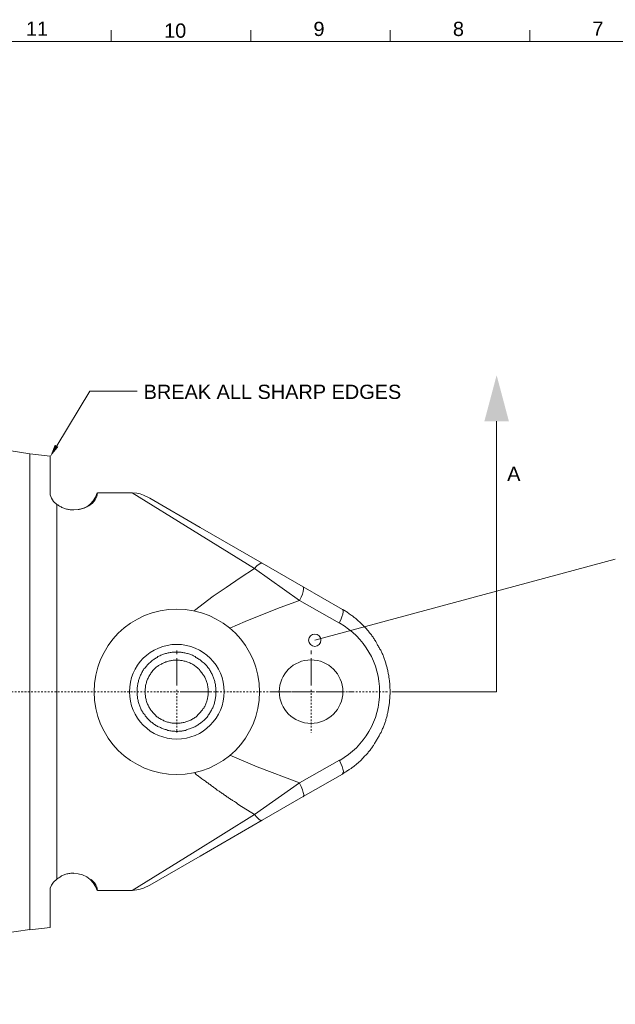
# Model space of a CAD drawing. Header units: millimetres. Extents: x 284 to 1085, y 7 to 266.
# Tile 19 of 21: x 845 to 882, y 82 to 145. Entities that reach past the tile are written whole.
import ezdxf

# ---------------------------------------------------------------- set-up
doc = ezdxf.new("R2010")
doc.units = ezdxf.units.MM
doc.linetypes.add('PDF_IMPORT', pattern=[1, 0.8, -0.2])
for name, color, linetype in [('PDF4_几何图形', 7, 'Continuous'), ('PDF4_实体填充', 7, 'Continuous'), ('PDF4_文字', 7, 'Continuous')]:
    doc.layers.add(name, color=color, linetype=linetype)
doc.styles.add('PDF F1', font='arial.ttf')

msp = doc.modelspace()

# ---------------------------------------------------------------- hatches: boundary and pattern name
at = {"layer": 'PDF4_实体填充', "transparency": 33554559}
msp.add_hatch(color=256, dxfattribs=at).paths.add_polyline_path([(847.005, 117.666), (846.789, 117.795), (846.724, 117.666), (846.487, 117.041)])

# ---------------------------------------------------------------- linework, layer by layer
at = {"layer": 'PDF4_几何图形', "lineweight": 13}
for points in [[(850.346, 144.006), (850.346, 143.273)], [(859.162, 144.006), (859.162, 143.273)], [(867.978, 144.006), (867.978, 143.273)], [(876.794, 144.006), (876.794, 143.273)], [(938.549, 9.33), (938.549, 143.273), (731.146, 143.273), (731.146, 9.33), (731.146, 74.297)], [(846.897, 117.73), (848.988, 121.179), (851.984, 121.179)], [(874.703, 119.282), (874.703, 102.189), (869.702, 102.189), (868.085, 102.189)], [(845.194, 117.235), (843.901, 117.429), (842.607, 117.58), (841.292, 117.666), (839.978, 117.687), (839.978, 104.668)], [(839.978, 86.713), (841.724, 86.756), (843.47, 86.907), (845.194, 87.165), (845.194, 94.99), (845.194, 117.235), (846.487, 117.084)], [(846.487, 114.777), (846.487, 114.626), (846.573, 114.432), (846.703, 114.217), (846.897, 114.023), (846.703, 114.217), (846.573, 114.432), (846.487, 114.626), (846.487, 114.777), (846.487, 117.105)], [(847.975, 113.678), (848.319, 113.7), (848.643, 113.786), (848.923, 113.937), (849.16, 114.109), (849.332, 114.325), (849.44, 114.54), (849.483, 114.756)], [(847.975, 113.678), (848.255, 113.7), (848.535, 113.764), (848.794, 113.872), (849.009, 114.044), (849.203, 114.26), (849.354, 114.497), (849.462, 114.756)], [(849.483, 114.756), (851.66, 114.756), (849.483, 114.756)], [(851.66, 114.756), (855.476, 112.406), (859.399, 109.971), (858.493, 109.389), (857.61, 108.785), (856.791, 108.225), (855.605, 107.319)], [(846.897, 90.355), (846.897, 95.054), (846.897, 114.023)], [(849.074, 90.334), (849.289, 90.118), (849.376, 89.989), (849.44, 89.86), (849.462, 89.752), (849.483, 89.623), (851.66, 89.623), (851.962, 89.666), (852.178, 89.709), (852.393, 89.774), (852.781, 89.968), (855.971, 91.8), (859.894, 94.085), (862.481, 95.572), (864.96, 96.994), (865.025, 97.038), (865.068, 97.059), (865.132, 97.102), (865.175, 97.124), (865.24, 97.167), (865.283, 97.21), (865.348, 97.232), (865.391, 97.275), (865.434, 97.296), (865.499, 97.339), (865.542, 97.382), (865.585, 97.426), (865.65, 97.447), (865.693, 97.49), (865.736, 97.533), (865.801, 97.576), (865.844, 97.62), (865.887, 97.663), (865.93, 97.684), (865.973, 97.727), (866.016, 97.77), (866.081, 97.814), (866.124, 97.857), (866.167, 97.9), (866.21, 97.943), (866.253, 97.986), (866.296, 98.029), (866.339, 98.094), (866.383, 98.137), (866.426, 98.18), (866.469, 98.223), (866.512, 98.266), (866.555, 98.309), (866.577, 98.374), (866.62, 98.417), (866.663, 98.46), (866.706, 98.503), (866.749, 98.568), (866.771, 98.611), (866.814, 98.654), (866.857, 98.719), (866.878, 98.762), (866.921, 98.805), (866.965, 98.87), (866.986, 98.913), (867.029, 98.978), (867.051, 99.021), (867.094, 99.085), (867.115, 99.128), (867.158, 99.193), (867.18, 99.236), (867.223, 99.301), (867.245, 99.344), (867.288, 99.409), (867.309, 99.452), (867.331, 99.516), (867.352, 99.56), (867.396, 99.624), (867.417, 99.689), (867.439, 99.732), (867.46, 99.797), (867.482, 99.861), (867.525, 99.904), (867.546, 99.969), (867.568, 100.034), (867.59, 100.077), (867.611, 100.141), (867.633, 100.206), (867.654, 100.271), (867.676, 100.314), (867.697, 100.379), (867.697, 100.443), (867.719, 100.508), (867.74, 100.551), (867.762, 100.616), (867.784, 100.68), (867.784, 100.745), (867.805, 100.81), (867.827, 100.853), (867.827, 100.917), (867.848, 100.982), (867.848, 101.047), (867.87, 101.111), (867.87, 101.176), (867.891, 101.241), (867.891, 101.284), (867.913, 101.349), (867.913, 101.413), (867.934, 101.478), (867.934, 101.543), (867.934, 101.607), (867.934, 101.672), (867.956, 101.737), (867.956, 101.78), (867.956, 101.844), (867.956, 101.909), (867.956, 101.974), (867.978, 102.038), (867.978, 102.103), (867.978, 102.168), (867.978, 102.232), (867.978, 102.297), (867.978, 102.362), (867.956, 102.405), (867.956, 102.469), (867.956, 102.534), (867.956, 102.599), (867.956, 102.663), (867.956, 102.728), (867.934, 102.793), (867.934, 102.857), (867.934, 102.922), (867.913, 102.965), (867.913, 103.03), (867.891, 103.095), (867.891, 103.159), (867.891, 103.224), (867.87, 103.289), (867.848, 103.353), (867.848, 103.396), (867.827, 103.461), (867.827, 103.526), (867.805, 103.59), (867.784, 103.655), (867.784, 103.698), (867.762, 103.763), (867.74, 103.827), (867.719, 103.892), (867.697, 103.957), (867.697, 104), (867.676, 104.065), (867.654, 104.129), (867.633, 104.194), (867.611, 104.237), (867.59, 104.302), (867.568, 104.366), (867.546, 104.431), (867.525, 104.474), (867.503, 104.539), (867.46, 104.603), (867.439, 104.646), (867.417, 104.711), (867.396, 104.754), (867.374, 104.819), (867.331, 104.884), (867.309, 104.927), (867.288, 104.991), (867.245, 105.034), (867.223, 105.099), (867.18, 105.142), (867.158, 105.207), (867.137, 105.25), (867.094, 105.315), (867.072, 105.358), (867.029, 105.422), (866.986, 105.466), (866.965, 105.53), (866.921, 105.573), (866.9, 105.638), (866.857, 105.681), (866.814, 105.724), (866.792, 105.789), (866.749, 105.832), (866.706, 105.875), (866.663, 105.918), (866.62, 105.983), (866.598, 106.026), (866.555, 106.069), (866.512, 106.112), (866.469, 106.177), (866.426, 106.22), (866.383, 106.263), (866.339, 106.306), (866.296, 106.349), (866.253, 106.392), (866.21, 106.436), (866.167, 106.479), (866.124, 106.522), (866.081, 106.565), (866.038, 106.608), (865.973, 106.651), (865.93, 106.694), (865.887, 106.737), (865.844, 106.78), (865.801, 106.824), (865.736, 106.867), (865.693, 106.888), (865.65, 106.931), (865.607, 106.974), (865.542, 107.018), (865.499, 107.039), (865.456, 107.082), (865.391, 107.125), (865.348, 107.147), (865.283, 107.19), (865.24, 107.233), (865.197, 107.255), (865.132, 107.298), (865.089, 107.319), (865.025, 107.362), (864.981, 107.384), (864.96, 107.384), (862.481, 108.828), (859.894, 110.315), (855.971, 112.579), (852.781, 114.432)], [(862.481, 108.828), (862.503, 108.764), (862.503, 108.677), (862.481, 108.526), (862.438, 108.354), (862.352, 108.16), (862.244, 107.966), (859.399, 109.971), (859.55, 110.143), (859.7, 110.251), (859.808, 110.315), (859.894, 110.315)], [(863.214, 105.444), (882.204, 110.574)], [(864.766, 106.522), (862.244, 107.966), (861.015, 107.513), (859.808, 107.039), (858.817, 106.63), (857.847, 106.22)], [(864.744, 106.543), (864.852, 106.737), (864.917, 106.931), (864.981, 107.104), (865.003, 107.233), (865.003, 107.341), (864.96, 107.384)], [(854.484, 104.56), (854.484, 104.797)], [(862.977, 104.56), (862.977, 104.797)], [(854.484, 102.577), (854.484, 104.323)], [(862.977, 102.577), (862.977, 104.323)], [(854.851, 102.189), (856.597, 102.189)], [(856.855, 102.189), (857.071, 102.189)], [(863.343, 102.189), (865.089, 102.189)], [(865.348, 102.189), (865.563, 102.189)], [(857.847, 98.18), (859.571, 97.447), (862.244, 96.434)], [(859.894, 94.085), (859.808, 94.063), (859.7, 94.128), (859.55, 94.257), (859.399, 94.429), (862.244, 96.434), (864.766, 97.878)], [(864.96, 97.016), (865.003, 97.059), (865.025, 97.167), (864.981, 97.296), (864.938, 97.469), (864.852, 97.663), (864.766, 97.857)], [(855.605, 97.059), (855.648, 97.038), (855.691, 96.994), (855.734, 96.951), (855.799, 96.908), (855.842, 96.887), (855.885, 96.844), (855.95, 96.8), (855.993, 96.757), (856.036, 96.736), (856.079, 96.693), (856.144, 96.65), (856.187, 96.606), (856.23, 96.585), (856.295, 96.542), (856.338, 96.499), (856.381, 96.456), (856.446, 96.434), (856.489, 96.391), (856.532, 96.348), (856.597, 96.326), (856.64, 96.283), (856.683, 96.24), (856.747, 96.197), (856.791, 96.175), (856.834, 96.132), (856.898, 96.089), (856.941, 96.068), (857.006, 96.024), (857.049, 95.981), (857.092, 95.96), (857.157, 95.917), (857.2, 95.874), (857.243, 95.852), (857.308, 95.809), (857.351, 95.766), (857.416, 95.744), (857.459, 95.701), (857.502, 95.658), (857.567, 95.636), (857.61, 95.593), (857.653, 95.55), (857.717, 95.529), (857.761, 95.486), (857.825, 95.442), (857.868, 95.421), (857.911, 95.378), (857.976, 95.356), (858.019, 95.313), (858.084, 95.27), (858.127, 95.248), (858.192, 95.205), (858.235, 95.184), (858.278, 95.141), (858.342, 95.098), (858.386, 95.076), (858.407, 95.054), (859.399, 94.429), (855.476, 91.994), (851.66, 89.623)], [(862.481, 95.55), (862.524, 95.615), (862.524, 95.701), (862.481, 95.83), (862.438, 96.003), (862.352, 96.197), (862.244, 96.412)], [(847.975, 90.722), (847.91, 90.722), (847.845, 90.722), (847.781, 90.722), (847.737, 90.7), (847.673, 90.7), (847.608, 90.679), (847.543, 90.679), (847.479, 90.657), (847.414, 90.636), (847.371, 90.614), (847.306, 90.593), (847.242, 90.571), (847.199, 90.549), (847.134, 90.506), (847.091, 90.485), (847.026, 90.442), (846.983, 90.42), (846.918, 90.377), (846.897, 90.355), (846.703, 90.162), (846.573, 89.968), (846.487, 89.774), (846.487, 89.623), (846.487, 87.295)], [(849.462, 89.623), (849.354, 89.881), (849.203, 90.118), (849.009, 90.334), (848.794, 90.506), (848.535, 90.614), (848.255, 90.679), (847.975, 90.7)], [(846.487, 87.295), (845.194, 87.144)]]:
    msp.add_lwpolyline(points, dxfattribs=at)
for points in [[(851.66, 114.756), (851.962, 114.734), (852.178, 114.691), (852.393, 114.605), (852.781, 114.432), (852.393, 114.605), (852.178, 114.691), (851.962, 114.734)], [(847.975, 113.678), (847.953, 113.678), (847.888, 113.678), (847.824, 113.678), (847.759, 113.678), (847.694, 113.7), (847.651, 113.7), (847.587, 113.721), (847.522, 113.721), (847.457, 113.743), (847.393, 113.764), (847.349, 113.786), (847.285, 113.807), (847.22, 113.829), (847.177, 113.872), (847.112, 113.894), (847.069, 113.915), (847.005, 113.958), (846.961, 114.001), (846.897, 114.023), (846.961, 114.001), (847.005, 113.958), (847.069, 113.915), (847.112, 113.894), (847.177, 113.872), (847.22, 113.829), (847.285, 113.807), (847.349, 113.786), (847.393, 113.764), (847.457, 113.743), (847.522, 113.721), (847.587, 113.721), (847.651, 113.7), (847.694, 113.7), (847.759, 113.678), (847.824, 113.678), (847.888, 113.678), (847.953, 113.678)], [(851.984, 102.189), (851.984, 102.125), (851.984, 102.081), (851.984, 102.017), (851.984, 101.952), (852.005, 101.887), (852.005, 101.823), (852.005, 101.758), (852.027, 101.693), (852.048, 101.65), (852.048, 101.586), (852.07, 101.521), (852.092, 101.456), (852.113, 101.392), (852.135, 101.349), (852.156, 101.284), (852.178, 101.219), (852.199, 101.176), (852.221, 101.111), (852.242, 101.047), (852.286, 101.004), (852.307, 100.939), (852.35, 100.896), (852.372, 100.831), (852.415, 100.788), (852.458, 100.745), (852.48, 100.68), (852.523, 100.637), (852.566, 100.594), (852.609, 100.529), (852.652, 100.486), (852.695, 100.443), (852.738, 100.4), (852.781, 100.357), (852.824, 100.314), (852.868, 100.271), (852.932, 100.249), (852.975, 100.206), (853.018, 100.163), (853.083, 100.12), (853.126, 100.098), (853.169, 100.055), (853.234, 100.034), (853.277, 99.991), (853.342, 99.969), (853.406, 99.947), (853.449, 99.926), (853.514, 99.883), (853.579, 99.861), (853.622, 99.84), (853.687, 99.818), (853.751, 99.797), (853.816, 99.797), (853.859, 99.775), (853.924, 99.753), (853.988, 99.753), (854.053, 99.732), (854.118, 99.732), (854.182, 99.71), (854.225, 99.71), (854.29, 99.71), (854.355, 99.71), (854.419, 99.689), (854.484, 99.689), (854.549, 99.689), (854.613, 99.71), (854.678, 99.71), (854.743, 99.71), (854.807, 99.71), (854.851, 99.732), (854.915, 99.732), (854.98, 99.753), (855.045, 99.753), (855.109, 99.775), (855.174, 99.797), (855.217, 99.818), (855.282, 99.84), (855.346, 99.861), (855.389, 99.883), (855.454, 99.904), (855.519, 99.926), (855.562, 99.947), (855.627, 99.969), (855.691, 100.012), (855.734, 100.034), (855.799, 100.077), (855.842, 100.098), (855.885, 100.141), (855.95, 100.185), (855.993, 100.206), (856.036, 100.249), (856.101, 100.292), (856.144, 100.335), (856.187, 100.379), (856.23, 100.422), (856.273, 100.465), (856.316, 100.508), (856.359, 100.551), (856.403, 100.594), (856.446, 100.659), (856.467, 100.702), (856.51, 100.745), (856.553, 100.81), (856.575, 100.853), (856.618, 100.917), (856.64, 100.961), (856.683, 101.025), (856.704, 101.068), (856.726, 101.133), (856.769, 101.176), (856.791, 101.241), (856.812, 101.305), (856.834, 101.349), (856.855, 101.413), (856.877, 101.478), (856.877, 101.543), (856.898, 101.607), (856.92, 101.65), (856.92, 101.715), (856.941, 101.78), (856.941, 101.844), (856.963, 101.909), (856.963, 101.974), (856.963, 102.038), (856.963, 102.103), (856.963, 102.146), (856.985, 102.211), (856.963, 102.275), (856.963, 102.34), (856.963, 102.405), (856.963, 102.469), (856.941, 102.534), (856.941, 102.599), (856.941, 102.642), (856.92, 102.707), (856.898, 102.771), (856.898, 102.836), (856.877, 102.901), (856.855, 102.965), (856.834, 103.008), (856.812, 103.073), (856.791, 103.138), (856.769, 103.181), (856.747, 103.245), (856.726, 103.31), (856.683, 103.353), (856.661, 103.418), (856.618, 103.461), (856.597, 103.526), (856.553, 103.569), (856.532, 103.633), (856.489, 103.677), (856.446, 103.72), (856.403, 103.784), (856.381, 103.827), (856.338, 103.871), (856.295, 103.914), (856.252, 103.957), (856.209, 104), (856.165, 104.043), (856.101, 104.086), (856.058, 104.129), (856.015, 104.172), (855.971, 104.215), (855.907, 104.237), (855.864, 104.28), (855.799, 104.302), (855.756, 104.345), (855.691, 104.366), (855.648, 104.409), (855.583, 104.431), (855.54, 104.452), (855.476, 104.496), (855.411, 104.517), (855.368, 104.539), (855.303, 104.56), (855.239, 104.582), (855.174, 104.603), (855.131, 104.603), (855.066, 104.625), (855.001, 104.646), (854.937, 104.646), (854.872, 104.668), (854.807, 104.668), (854.764, 104.69), (854.7, 104.69), (854.635, 104.69), (854.57, 104.69), (854.506, 104.69), (854.441, 104.69), (854.376, 104.69), (854.312, 104.69), (854.247, 104.69), (854.204, 104.69), (854.139, 104.668), (854.075, 104.668), (854.01, 104.646), (853.945, 104.646), (853.881, 104.625), (853.837, 104.603), (853.773, 104.603), (853.708, 104.582), (853.643, 104.56), (853.579, 104.539), (853.536, 104.517), (853.471, 104.496), (853.406, 104.452), (853.363, 104.431), (853.299, 104.409), (853.255, 104.366), (853.191, 104.345), (853.148, 104.302), (853.083, 104.28), (853.04, 104.237), (852.997, 104.215), (852.932, 104.172), (852.889, 104.129), (852.846, 104.086), (852.803, 104.043), (852.738, 104), (852.695, 103.957), (852.652, 103.914), (852.609, 103.871), (852.587, 103.827), (852.544, 103.784), (852.501, 103.72), (852.458, 103.677), (852.415, 103.633), (852.393, 103.569), (852.35, 103.526), (852.329, 103.461), (852.286, 103.418), (852.264, 103.353), (852.242, 103.31), (852.199, 103.245), (852.178, 103.181), (852.156, 103.138), (852.135, 103.073), (852.113, 103.008), (852.092, 102.965), (852.07, 102.901), (852.07, 102.836), (852.048, 102.771), (852.027, 102.707), (852.027, 102.642), (852.005, 102.599), (852.005, 102.534), (851.984, 102.469), (851.984, 102.405), (851.984, 102.34), (851.984, 102.275), (851.984, 102.211)], [(852.48, 102.189), (852.48, 102.125), (852.48, 102.081), (852.48, 102.017), (852.501, 101.952), (852.501, 101.887), (852.501, 101.823), (852.523, 101.758), (852.544, 101.693), (852.544, 101.65), (852.566, 101.586), (852.587, 101.521), (852.609, 101.456), (852.63, 101.413), (852.674, 101.349), (852.695, 101.284), (852.717, 101.241), (852.76, 101.176), (852.781, 101.133), (852.824, 101.068), (852.846, 101.025), (852.889, 100.982), (852.932, 100.939), (852.975, 100.874), (853.018, 100.831), (853.062, 100.788), (853.105, 100.745), (853.148, 100.702), (853.191, 100.659), (853.234, 100.616), (853.299, 100.594), (853.342, 100.551), (853.385, 100.508), (853.449, 100.486), (853.493, 100.443), (853.557, 100.422), (853.622, 100.4), (853.665, 100.357), (853.73, 100.335), (853.794, 100.314), (853.837, 100.292), (853.902, 100.271), (853.967, 100.271), (854.031, 100.249), (854.096, 100.228), (854.139, 100.228), (854.204, 100.206), (854.269, 100.206), (854.333, 100.206), (854.398, 100.206), (854.463, 100.206), (854.527, 100.206), (854.592, 100.206), (854.635, 100.206), (854.7, 100.206), (854.764, 100.228), (854.829, 100.228), (854.894, 100.249), (854.958, 100.249), (855.023, 100.271), (855.066, 100.292), (855.131, 100.314), (855.195, 100.335), (855.239, 100.357), (855.303, 100.379), (855.368, 100.4), (855.411, 100.443), (855.476, 100.465), (855.519, 100.508), (855.583, 100.529), (855.627, 100.573), (855.691, 100.594), (855.734, 100.637), (855.777, 100.68), (855.821, 100.723), (855.864, 100.767), (855.907, 100.81), (855.95, 100.853), (855.993, 100.896), (856.036, 100.961), (856.079, 101.004), (856.122, 101.047), (856.144, 101.111), (856.187, 101.155), (856.209, 101.219), (856.252, 101.262), (856.273, 101.327), (856.295, 101.37), (856.316, 101.435), (856.338, 101.499), (856.359, 101.543), (856.381, 101.607), (856.403, 101.672), (856.424, 101.737), (856.424, 101.801), (856.446, 101.844), (856.446, 101.909), (856.467, 101.974), (856.467, 102.038), (856.467, 102.103), (856.467, 102.168), (856.467, 102.232), (856.467, 102.297), (856.467, 102.34), (856.467, 102.405), (856.446, 102.469), (856.446, 102.534), (856.424, 102.599), (856.424, 102.663), (856.403, 102.728), (856.381, 102.771), (856.359, 102.836), (856.338, 102.901), (856.316, 102.965), (856.295, 103.008), (856.273, 103.073), (856.252, 103.116), (856.209, 103.181), (856.187, 103.224), (856.144, 103.289), (856.122, 103.332), (856.079, 103.396), (856.036, 103.439), (855.993, 103.483), (855.95, 103.526), (855.928, 103.59), (855.864, 103.633), (855.821, 103.677), (855.777, 103.72), (855.734, 103.741), (855.691, 103.784), (855.627, 103.827), (855.583, 103.871), (855.54, 103.892), (855.476, 103.935), (855.433, 103.957), (855.368, 103.978), (855.303, 104.021), (855.26, 104.043), (855.195, 104.065), (855.131, 104.086), (855.088, 104.108), (855.023, 104.129), (854.958, 104.129), (854.894, 104.151), (854.829, 104.172), (854.764, 104.172), (854.721, 104.172), (854.657, 104.194), (854.592, 104.194), (854.527, 104.194), (854.463, 104.194), (854.398, 104.194), (854.333, 104.194), (854.269, 104.194), (854.204, 104.172), (854.161, 104.172), (854.096, 104.151), (854.031, 104.151), (853.967, 104.129), (853.902, 104.108), (853.859, 104.086), (853.794, 104.086), (853.73, 104.043), (853.665, 104.021), (853.622, 104), (853.557, 103.978), (853.514, 103.935), (853.449, 103.914), (853.406, 103.892), (853.342, 103.849), (853.299, 103.806), (853.255, 103.784), (853.191, 103.741), (853.148, 103.698), (853.105, 103.655), (853.062, 103.612), (853.018, 103.569), (852.975, 103.526), (852.932, 103.461), (852.889, 103.418), (852.846, 103.375), (852.824, 103.31), (852.781, 103.267), (852.76, 103.224), (852.717, 103.159), (852.695, 103.095), (852.674, 103.051), (852.63, 102.987), (852.609, 102.944), (852.587, 102.879), (852.566, 102.814), (852.566, 102.75), (852.544, 102.707), (852.523, 102.642), (852.501, 102.577), (852.501, 102.513), (852.501, 102.448), (852.48, 102.383), (852.48, 102.319), (852.48, 102.275), (852.48, 102.211)]]:
    msp.add_lwpolyline(points, close=True, dxfattribs=at)
at = {"layer": 'PDF4_几何图形', "linetype": 'PDF_IMPORT', "lineweight": 13, "ltscale": 0.136667}
msp.add_lwpolyline([(823.1, 102.189), (867.827, 102.189)], dxfattribs=at)
at = {"layer": 'PDF4_几何图形', "linetype": 'PDF_IMPORT', "lineweight": 13, "ltscale": 0.135}
for points in [[(854.592, 102.189), (851.876, 102.189)], [(854.484, 102.319), (854.484, 99.603)], [(863.106, 102.189), (860.369, 102.189)], [(862.977, 102.319), (862.977, 99.603)]]:
    msp.add_lwpolyline(points, dxfattribs=at)
at = {"layer": 'PDF4_几何图形', "lineweight": 13}
for centre, radius in [((854.49, 102.188), 5.232), ((863.21, 105.447), 0.391), ((854.488, 102.192), 2.992), ((862.973, 102.199), 2.009)]:
    msp.add_circle(centre, radius, dxfattribs=at)
msp.add_arc((862.327, 102.189), 4.983, 299.59353, 60.40647, dxfattribs=at)
at = {"layer": 'PDF4_实体填充', "lineweight": 25, "transparency": 33554559}
msp.add_solid([(874.703, 122.192), (875.479, 119.282), (873.927, 119.282)], dxfattribs=at)

# ---------------------------------------------------------------- texts
at = {"layer": 'PDF4_文字', "attachment_point": 4, "style": 'PDF F1'}
for s, insert, char_height in [('11', (844.956, 144.093), 0.9001), ('10', (853.685, 143.964), 0.9001), ('9', (863.126, 144.072), 0.9), ('8', (871.94, 144.072), 0.9), ('7', (880.758, 144.093), 0.9), ('BREAK ALL SHARP EDGES', (852.392, 121.138), 0.90013), ('A', (875.369, 115.964), 0.9)]:
    msp.add_mtext(s, dxfattribs=dict(at, insert=insert, char_height=char_height))

doc.saveas('drawing.dxf')
